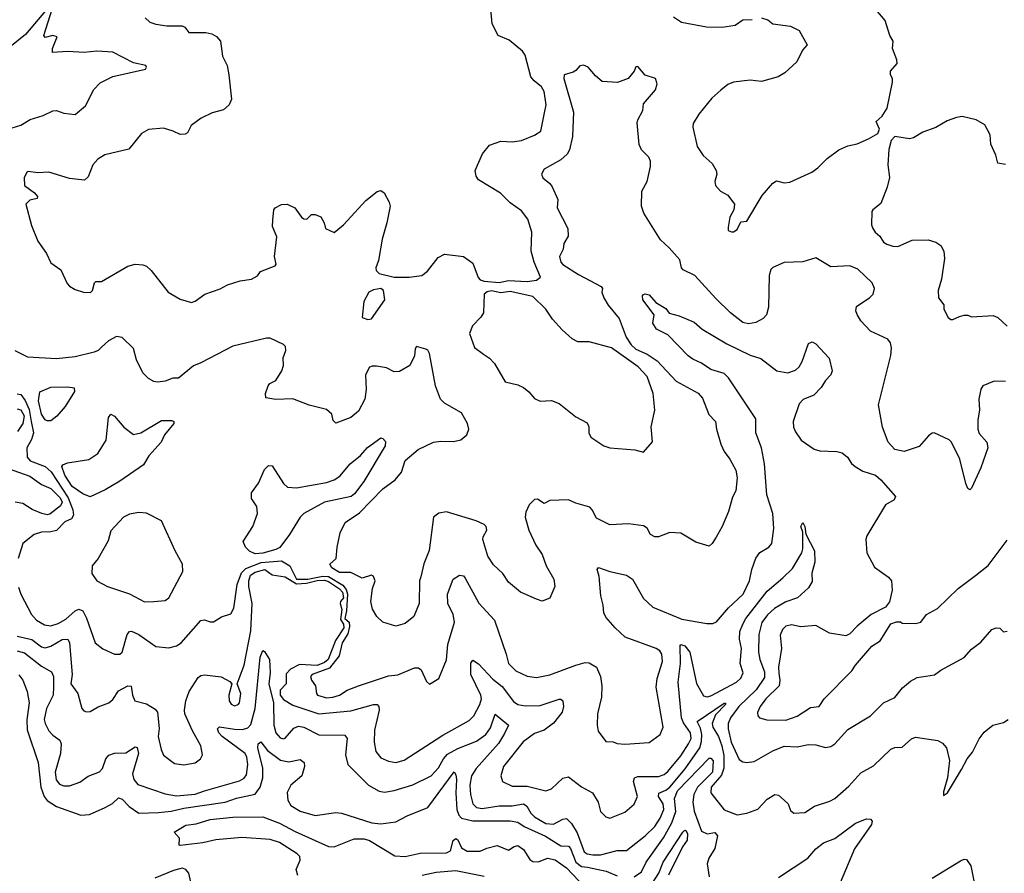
# Model space of a CAD drawing. Extents: x 2056909 to 2160450, y 827444 to 1016825.
# Tile 240 of 256: x 2105819 to 2111069, y 900315 to 904869. Entities that reach past the tile are written whole.
import ezdxf

# ---------------------------------------------------------------- set-up
doc = ezdxf.new("R2010")
doc.units = 0

msp = doc.modelspace()

# ---------------------------------------------------------------- linework, layer by layer
at = {"layer": '0CON10XD'}
for points in [[(2105985, 904950), (2105850.6, 904789.4), (2105766.7, 904723.3), (2105695, 904690), (2105625, 904694.2), (2105525, 904659.4), (2105472.7, 904667.3), (2105318.8, 904735), (2105278.8, 904765), (2105256, 904795), (2105255.8, 904824.2), (2105270, 904845), (2105306.2, 904875)], [(2106488.8, 904878.8), (2106513.3, 904855), (2106545, 904845.6), (2106604.4, 904835.6), (2106685, 904836.7), (2106698.7, 904828.7), (2106720.3, 904800.3), (2106810.7, 904800.7), (2106843.2, 904793.2), (2106868.7, 904778.7), (2106890, 904755), (2106900.6, 904675), (2106925.7, 904625), (2106934, 904575), (2106948.8, 904445), (2106935.8, 904414.2), (2106905, 904388), (2106845, 904372), (2106785.9, 904344.1), (2106733.3, 904305), (2106713.8, 904266.2), (2106701.7, 904258.3), (2106675, 904256.2), (2106637.5, 904275), (2106585, 904290), (2106505, 904283.8), (2106468.8, 904261.2), (2106400.9, 904179.1), (2106272.7, 904147.3), (2106235.8, 904125), (2106208.9, 904095), (2106185, 904030), (2106165, 904013.3), (2106085, 904021.2), (2105975, 904055.8), (2105915, 904052.5), (2105865, 904060), (2105856.7, 904055), (2105842, 904025), (2105844.3, 903985), (2105898, 903945), (2105913.3, 903925), (2105912.5, 903915), (2105873.2, 903906.8), (2105852.5, 903885), (2105881.2, 903771.2), (2105915, 903687.5), (2105961.2, 903621.2), (2105985, 903572.5), (2106037.5, 903535), (2106072.5, 903462.5), (2106085, 903447.5), (2106115, 903430), (2106160, 903415), (2106195.8, 903414.2), (2106207.5, 903425), (2106217.5, 903465), (2106225, 903472.5), (2106255, 903472.5), (2106395, 903553.8), (2106435, 903564), (2106475, 903562), (2106495, 903554), (2106520.9, 903530.9), (2106610, 903415), (2106675, 903378.1), (2106735, 903360), (2106755, 903366.9), (2106806.1, 903403.9), (2106887.6, 903432.4), (2106927.5, 903455), (2106994.5, 903475.5), (2107055, 903484.4), (2107087.3, 903502.7), (2107103.8, 903525), (2107181.2, 903555), (2107186.2, 903565), (2107178.1, 903605), (2107190.7, 903710.7), (2107166.4, 903765), (2107169.7, 903799.7), (2107174.3, 903855), (2107180.8, 903865), (2107215, 903882.2), (2107245, 903884.3), (2107285.5, 903865.5), (2107321.2, 903815), (2107335, 903806.7), (2107350, 903805), (2107375, 903830), (2107395, 903830), (2107425, 903817.5), (2107442.5, 903785), (2107450, 903755), (2107496.1, 903733.9), (2107545.7, 903774.3), (2107665, 903904), (2107725, 903952.5), (2107745, 903957.5), (2107762.5, 903945), (2107790, 903895), (2107793.8, 903875), (2107777.1, 903785), (2107751.3, 903698.7), (2107732.2, 903585), (2107718.8, 903545), (2107720.7, 903530.7), (2107735.3, 903515.3), (2107815, 903494.7), (2107895.4, 903494.6), (2107962.5, 903505), (2107993.2, 903526.8), (2108050, 903600), (2108085, 903618), (2108185.8, 903605.8), (2108235, 903570), (2108263.5, 903493.5), (2108275, 903480.8), (2108295, 903473.3), (2108375, 903467.3), (2108425, 903477.3), (2108525, 903471.9), (2108575, 903480), (2108595.5, 903495), (2108561.5, 903575), (2108546.2, 903635), (2108549.4, 903735), (2108529.2, 903805), (2108495, 903849.2), (2108435, 903891.4), (2108383.4, 903943.4), (2108265.4, 904015.4), (2108252.7, 904035), (2108248.2, 904065), (2108286.5, 904153.5), (2108325, 904200), (2108385, 904221.1), (2108445, 904217.7), (2108495, 904225.4), (2108565, 904253.2), (2108598.6, 904275), (2108618.2, 904371.8), (2108626.9, 904415), (2108616.2, 904486.2), (2108601.7, 904511.7), (2108562.3, 904542.3), (2108544.6, 904565), (2108515, 904680), (2108500.6, 904700.6), (2108429.8, 904759.8), (2108370, 904785), (2108337.7, 904847.7), (2108332, 904925)], [(2106230.3, 904700.3), (2106163.2, 904693.2), (2106075, 904700), (2105993.3, 904693.3), (2105994, 904715), (2106018.3, 904778.3), (2105995, 904783.8), (2105955, 904773.3), (2105947.5, 904785), (2105992, 904925)], [(2110403.3, 904285), (2110386.7, 904325), (2110417.5, 904355), (2110443.8, 904396.2), (2110473.8, 904535), (2110472.5, 904555), (2110462.5, 904575), (2110463.3, 904595), (2110497.5, 904635), (2110496.7, 904655), (2110473.3, 904715), (2110476.2, 904755), (2110458.8, 904785), (2110433.8, 904865), (2110383.9, 904923.9)], [(2109305, 904883.8), (2109347.5, 904855), (2109481.2, 904831.2), (2109565, 904830), (2109635, 904840), (2109675, 904868.6), (2109725, 904869.2)], [(2109775, 904879.2), (2109808.3, 904868.3), (2109835, 904846.7), (2109930, 904835), (2109975, 904811.2), (2110017.5, 904735), (2109993, 904707), (2109963.8, 904645), (2109898.8, 904585), (2109863.3, 904565), (2109775, 904538.5), (2109715, 904547.1), (2109625, 904536.2), (2109595, 904523.6), (2109556.9, 904493.1), (2109509.4, 904450.6), (2109441.1, 904365), (2109410.8, 904315), (2109408, 904295), (2109432.3, 904192.3), (2109463.3, 904145), (2109511.7, 904101.7), (2109532.5, 904065), (2109536, 904045), (2109526, 904005), (2109530, 903985), (2109556.7, 903955), (2109595, 903933.3), (2109631.2, 903885), (2109626.7, 903855), (2109606.2, 903815), (2109597, 903763), (2109597.5, 903745), (2109615, 903736.7), (2109625, 903736.7), (2109645, 903750), (2109665, 903790), (2109696.7, 903795), (2109778.3, 903931.7), (2109835, 903997.5), (2109855, 904008.8), (2109895, 903998.8), (2109925, 904002), (2110043.3, 904055), (2110075, 904078), (2110125, 904128.8), (2110187.5, 904175), (2110235, 904196.2), (2110285, 904206.2), (2110345.9, 904234.1), (2110395, 904262.5), (2110403.3, 904285)], [(2105755, 904284.4), (2105825, 904306.9), (2105875, 904336.9), (2105945, 904357.1), (2105995, 904382.5), (2106015, 904383.8), (2106055, 904370), (2106115, 904362.5), (2106169.8, 904410.3), (2106214.1, 904495.9), (2106248.5, 904531.5), (2106315, 904565.4), (2106490, 904605), (2106495.8, 904615), (2106491.2, 904625), (2106425, 904639.2), (2106315, 904695.7), (2106230.3, 904700.3)], [(2111075, 902939.4), (2111015, 902940), (2110955, 902916), (2110945, 902897.5), (2110933.6, 902845), (2110936.7, 902785), (2110928, 902735), (2110927.5, 902685), (2110935, 902661.2), (2110976, 902615), (2110981.2, 902585), (2110945, 902477.5), (2110895, 902370), (2110885, 902360), (2110875, 902367.5), (2110863.3, 902395), (2110831.4, 902525), (2110788, 902615), (2110775, 902627.5), (2110695, 902664.3), (2110685, 902663.3), (2110665, 902648.9), (2110615, 902591.9), (2110535, 902564.5), (2110485, 902575.6), (2110450.4, 902615), (2110420.6, 902695), (2110398.6, 902815), (2110465, 903077.5), (2110468.3, 903118.3), (2110462, 903145), (2110448, 903165), (2110355, 903206.9), (2110305, 903262), (2110283.8, 903296.2), (2110277.5, 903315), (2110281.3, 903338.7), (2110352.6, 903387.4), (2110369.2, 903405), (2110377.1, 903435), (2110365, 903465.8), (2110288.2, 903538.2), (2110245, 903556.7), (2110145, 903550), (2110065, 903598), (2109995, 903577.5), (2109895.9, 903574.1), (2109835, 903546.2), (2109824.5, 903535.5), (2109815.7, 903505), (2109811.9, 903335), (2109800.8, 903295), (2109783.8, 903275), (2109745, 903252.9), (2109705, 903246.9), (2109675, 903254.4), (2109610, 903305), (2109531.5, 903381.5), (2109419.2, 903505), (2109357.5, 903535), (2109348, 903545), (2109338.3, 903588.3), (2109282.6, 903652.6), (2109236, 903695), (2109146.6, 903836.6), (2109134.2, 903875), (2109136.2, 903955), (2109164.2, 904005.8), (2109182.9, 904085), (2109182.5, 904115), (2109174.2, 904135), (2109134.3, 904175), (2109122.6, 904202.6), (2109112.1, 904317.9), (2109114.5, 904335.5), (2109141.4, 904385), (2109145, 904420), (2109208.8, 904495), (2109217.5, 904527.5), (2109210, 904555), (2109155, 904573.8), (2109115, 904620), (2109105, 904617.5), (2109096.2, 904595), (2109063.3, 904555), (2109005.9, 904534.1), (2108925, 904540), (2108888.8, 904568.8), (2108850, 904615), (2108825, 904626.2), (2108805, 904622.5), (2108785, 904597.5), (2108770.7, 904589.3), (2108722.5, 904575), (2108721.4, 904555), (2108772.2, 904375), (2108766.5, 904245), (2108750, 904175), (2108737.6, 904152.4), (2108705, 904121.4), (2108615, 904071.2), (2108601.2, 904045), (2108608, 904025), (2108646.2, 903995), (2108657.9, 903977.9), (2108689.1, 903909.1), (2108685.4, 903865), (2108741.2, 903755), (2108744.4, 903715), (2108721.1, 903675), (2108717.1, 903645), (2108696.7, 903605), (2108705, 903576), (2108715, 903563.1), (2108798.9, 903508.9), (2108920, 903445), (2108926.7, 903435), (2108924, 903415), (2108934.6, 903384.6), (2108956.9, 903346.9), (2109015, 903275.6), (2109053.5, 903175), (2109079.5, 903135), (2109105, 903111.5), (2109165, 903084.2), (2109218.8, 903048.8), (2109320.1, 902940.1), (2109437.4, 902877.4), (2109460.6, 902850.6), (2109493.4, 902763.4), (2109528.9, 902725), (2109534.4, 902685), (2109557.8, 902605), (2109575.6, 902565), (2109606, 902525), (2109637.5, 902465), (2109644.3, 902425), (2109636.9, 902355), (2109619.1, 902320.9), (2109598.1, 902245), (2109564.4, 902165), (2109532.4, 902107.6), (2109511.2, 902075), (2109495, 902061.2), (2109425, 902081.2), (2109345, 902130), (2109285, 902133.1), (2109225, 902110.6), (2109205, 902110), (2109181.8, 902121.8), (2109165, 902156), (2109145, 902169.4), (2109065, 902180), (2108965, 902174.5), (2108895, 902209.2), (2108872.5, 902255), (2108858.7, 902268.7), (2108785, 902289.2), (2108745, 902307.1), (2108645, 902304), (2108615, 902287.5), (2108579.3, 902310.7), (2108565, 902308.8), (2108535, 902280), (2108517.7, 902242.3), (2108514, 902215), (2108534.3, 902145), (2108570.6, 902065), (2108604.2, 902015), (2108625.8, 901955), (2108668, 901885), (2108673.3, 901845), (2108645, 901782.5), (2108605, 901766.7), (2108575, 901776.7), (2108490, 901815), (2108425, 901868.8), (2108395, 901913.8), (2108345, 901960), (2108315, 902006.7), (2108288.6, 902095), (2108290.3, 902109.7), (2108309.2, 902145), (2108306.2, 902165), (2108295.8, 902175.8), (2108252.5, 902195), (2108095, 902243.5), (2108054.5, 902235.5), (2108025.5, 902214.5), (2108003.1, 902036.9), (2107974.6, 901965.4), (2107957.3, 901897.3), (2107950.5, 901875), (2107949.2, 901755), (2107920.8, 901685), (2107875, 901648), (2107825, 901634.2), (2107755, 901655.7), (2107723.3, 901685), (2107700, 901725), (2107691.1, 901765), (2107700.6, 901835), (2107714.3, 901875), (2107705, 901898), (2107695, 901905.8), (2107645, 901890), (2107585, 901919.7), (2107525, 901920.6), (2107484, 901945), (2107472.5, 901965), (2107506.9, 901995), (2107511.2, 902055), (2107527.7, 902132.3), (2107555, 902186.7), (2107631.3, 902238.7), (2107755, 902365.6), (2107822, 902415), (2107854.3, 902455), (2107875, 902517.1), (2107943.5, 902576.5), (2108025, 902615.4), (2108065, 902621.2), (2108131.9, 902618.1), (2108171.7, 902628.3), (2108203.8, 902655), (2108214, 902685), (2108207.5, 902715), (2108175, 902770.8), (2108085, 902823.3), (2108062.9, 902845), (2108035.5, 902915.5), (2108005, 903087.5), (2107995.6, 903105.6), (2107985, 903111.2), (2107935, 903126.2), (2107927.1, 903112.9), (2107923.5, 903075), (2107899.2, 903025), (2107845, 902992.2), (2107815, 902990), (2107775, 903012.5), (2107721.2, 903021.2), (2107698.8, 903021.2), (2107685, 903014.4), (2107662.1, 902975), (2107666.9, 902896.9), (2107659.2, 902845), (2107625, 902780.8), (2107585, 902746), (2107505, 902716.7), (2107490.5, 902730.5), (2107483.3, 902765), (2107455, 902788.8), (2107427.1, 902797.1), (2107361.7, 902811.7), (2107275.5, 902845.5), (2107185, 902843.3), (2107132, 902852), (2107130, 902875), (2107143.3, 902915), (2107152.7, 902927.3), (2107185.7, 902944.3), (2107217.5, 902995), (2107225.6, 903025), (2107224.2, 903065), (2107238.8, 903105), (2107236.7, 903125), (2107226.4, 903136.4), (2107155, 903170), (2107135, 903170.8), (2106955, 903127.5), (2106785, 903037.8), (2106745, 903022.5), (2106665, 902956.7), (2106635, 902956.2), (2106595, 902941.2), (2106555, 902936), (2106535, 902938), (2106505, 902954), (2106476, 902985), (2106442.5, 903055), (2106425.5, 903115.5), (2106365, 903174.3), (2106335, 903178.1), (2106292, 903155), (2106255, 903122), (2106238, 903105), (2106215.4, 903094.6), (2106115, 903071.1), (2106015, 903059.5), (2105862, 903068), (2105795, 903102)], [(2111075, 904095.8), (2111035, 904103.8), (2111023.3, 904146.7), (2110996.7, 904205), (2110994, 904255), (2110965, 904307.5), (2110920, 904335), (2110845, 904352), (2110815, 904347.5), (2110765, 904328.6), (2110705, 904294), (2110635, 904269.2), (2110585, 904238), (2110564.2, 904234.2), (2110485, 904246.7), (2110466.7, 904225), (2110453.9, 904176.1), (2110448.8, 904095), (2110457.7, 904027.7), (2110444, 903975), (2110410.9, 903889.1), (2110367.5, 903855), (2110363.3, 903845), (2110360.8, 903775), (2110367.5, 903755), (2110381.2, 903735), (2110406.2, 903715), (2110425, 903682.5), (2110442.3, 903672.3), (2110475, 903660), (2110501.7, 903658.3), (2110577.3, 903692.7), (2110664.1, 903694.1), (2110705, 903682), (2110730, 903665), (2110746.2, 903635), (2110750, 903595), (2110733.8, 903485), (2110716.7, 903425), (2110717.5, 903385), (2110747, 903347), (2110747.5, 903325), (2110770.7, 903280.7), (2110785, 903270), (2110795, 903270), (2110830, 903285), (2110855, 903292.5), (2110875, 903292.5), (2110895, 903283.8), (2111010.3, 903290.3), (2111035, 903280), (2111084.4, 903234.4)], [(2107675, 903270), (2107695, 903273.3), (2107766, 903375), (2107759.4, 903425), (2107745, 903434.4), (2107705, 903428.1), (2107680, 903415), (2107654, 903365), (2107645, 903280), (2107675, 903270)], [(2109145, 902562), (2109192.7, 902617.3), (2109186.8, 902696.8), (2109205.4, 902785), (2109196.9, 902875), (2109165.2, 902965.2), (2109116.1, 903016.2), (2108975, 903118.8), (2108855, 903150), (2108795, 903151.2), (2108765, 903166.7), (2108711.2, 903215), (2108660.9, 903270.9), (2108624.4, 903325), (2108555, 903391.8), (2108435, 903418.7), (2108385, 903412.5), (2108335, 903421.9), (2108312.4, 903417.6), (2108296.2, 903405), (2108292, 903305), (2108278.8, 903281.2), (2108233.3, 903235), (2108216.7, 903195), (2108245, 903120), (2108292.5, 903085), (2108325, 903063.3), (2108350, 903035), (2108407.7, 902937.7), (2108475, 902921.2), (2108505, 902906.2), (2108533.9, 902883.9), (2108565, 902847.5), (2108594.1, 902834.1), (2108655, 902838), (2108695, 902821.2), (2108785, 902750.8), (2108845, 902718), (2108853.6, 902696.4), (2108854, 902665), (2108865, 902642.5), (2108933.3, 902595), (2108965, 902585.7), (2109100, 902575), (2109145, 902562)], [(2107323.6, 901883.6), (2107355, 901883.9), (2107435, 901900.6), (2107465, 901898.4), (2107542.1, 901852.1), (2107559.2, 901829.2), (2107567.3, 901805), (2107561.8, 901715), (2107553.2, 901675), (2107575.1, 901655.1), (2107578.3, 901631.7), (2107568.1, 901591.9), (2107538.8, 901545), (2107523.3, 901475), (2107470.7, 901409.3), (2107378.8, 901375), (2107369.2, 901365), (2107375, 901346.2), (2107397.1, 901315), (2107401.2, 901275), (2107407.8, 901265), (2107455, 901251.3), (2107489.4, 901255), (2107525, 901266.3), (2107565, 901291.3), (2107625, 901315.8), (2107785, 901368), (2107835.9, 901374.1), (2107925, 901411.6), (2107945, 901410.4), (2107960.2, 901400.2), (2107988.3, 901338.3), (2108005, 901323.3), (2108054, 901355), (2108095, 901453.8), (2108101.1, 901535), (2108137, 901655), (2108131.1, 901695), (2108101.6, 901755), (2108099.6, 901805), (2108130, 901885), (2108165, 901906.2), (2108185, 901901.2), (2108195, 901888.8), (2108267, 901757), (2108350, 901665), (2108413.5, 901485), (2108425.5, 901435), (2108465, 901395.5), (2108525, 901366.1), (2108575, 901359.2), (2108645, 901374.6), (2108785, 901426.2), (2108835, 901439.1), (2108855, 901438.2), (2108895.6, 901415), (2108915.3, 901365.3), (2108923.3, 901315), (2108921.9, 901255), (2108900, 901165), (2108897.5, 901105), (2108903.2, 901073.2), (2108945, 901017.5), (2108983, 901017), (2109005, 901008), (2109045, 901004.4), (2109175, 901012.9), (2109233.8, 901055), (2109250.8, 901095), (2109212.2, 901307.8), (2109217.9, 901355), (2109246.6, 901445), (2109242.5, 901485), (2109231.9, 901501.9), (2109212.9, 901515), (2109047.5, 901575), (2108994.2, 901624.2), (2108945, 901681.5), (2108934.2, 901704.2), (2108930.9, 901745), (2108917.3, 901795), (2108909.1, 901899.1), (2108898.6, 901935), (2108905, 901945.7), (2108965.4, 901925.4), (2109055, 901906), (2109085.8, 901885), (2109145, 901780.8), (2109195, 901734.3), (2109350.1, 901670.1), (2109483, 901647), (2109515, 901648.6), (2109535, 901657.5), (2109598.3, 901731.7), (2109676.4, 901805), (2109710, 901875), (2109722.5, 901935), (2109745, 901996.7), (2109765, 902026.7), (2109814.3, 902055.7), (2109829.2, 902075), (2109840.5, 902155), (2109834.6, 902234.6), (2109803.7, 902333.7), (2109790.4, 902499.6), (2109775.3, 902584.7), (2109744.7, 902665), (2109745, 902740), (2109598.4, 902958.4), (2109575, 902981.5), (2109505, 903003.6), (2109455, 903036.7), (2109407.9, 903057.9), (2109384, 903075), (2109275, 903188.6), (2109215, 903218.8), (2109195, 903250), (2109202.5, 903295), (2109141.5, 903375), (2109139.2, 903395), (2109145, 903403.8), (2109155, 903407.1), (2109175, 903400.8), (2109210.3, 903360.3), (2109265, 903327.5), (2109283, 903303), (2109335, 903290), (2109415, 903255.6), (2109457.6, 903217.6), (2109589.3, 903139.3), (2109715, 903079.1), (2109771.3, 903061.3), (2109855.5, 902995.5), (2109915, 902984.4), (2109955, 902999.2), (2109975, 903016.2), (2109991.9, 903045), (2110025, 903141.2), (2110045, 903150), (2110065, 903140), (2110135, 903062.5), (2110152, 902995), (2110143.8, 902975), (2110115, 902943.3), (2110093, 902907), (2110054.5, 902865.5), (2109996.9, 902843.1), (2109975, 902819.4), (2109944.1, 902725), (2109945.9, 902695), (2109955, 902670), (2109986.5, 902625), (2110055, 902578.2), (2110085, 902568.5), (2110175.7, 902565.7), (2110205, 902558), (2110234, 902535), (2110255, 902501.2), (2110273.8, 902485), (2110315, 902460.6), (2110381.7, 902438.3), (2110411.4, 902415), (2110489.2, 902325), (2110481.7, 902308.3), (2110435, 902281.2), (2110336.9, 902115), (2110330.9, 902095), (2110335.6, 902025), (2110377.4, 901947.4), (2110452.5, 901895), (2110467.8, 901875), (2110470.6, 901825), (2110457.2, 901762.8), (2110435.4, 901734.6), (2110358.8, 901695), (2110285, 901634), (2110245, 901592), (2110225, 901581.2), (2110136.6, 901596.6), (2110065, 901637.7), (2109985, 901629.5), (2109935, 901640), (2109905, 901634.3), (2109885.7, 901615), (2109874.5, 901585), (2109880.9, 901515), (2109864.8, 901415.2), (2109867, 901383), (2109871.8, 901345), (2109868.2, 901315), (2109796.9, 901245), (2109767.9, 901205), (2109753.3, 901173.3), (2109755.6, 901155.6), (2109763.8, 901145), (2109803.6, 901133.6), (2109905, 901131.8), (2109965, 901153.1), (2110035, 901199.1), (2110081.2, 901205), (2110108.6, 901245), (2110255.4, 901394.6), (2110275, 901426), (2110363.7, 901526.3), (2110407.5, 901555), (2110465, 901646.7), (2110495, 901657.5), (2110515, 901656.7), (2110525, 901650), (2110595, 901647.5), (2110625, 901654), (2110653.8, 901695), (2110712.2, 901727.8), (2110822.5, 901835), (2110915.5, 901904.5), (2110983.2, 901956.8), (2111085, 902092)], [(2105965, 902728.3), (2105955, 902734.3), (2105935.1, 902765.1), (2105919, 902835), (2105925.8, 902884.2), (2105985, 902907.8), (2106075, 902911.2), (2106108.8, 902905), (2106111.1, 902885), (2106062, 902805), (2106016.7, 902753.3), (2105985, 902729.4), (2105965, 902728.3)], [(2105805, 902873.6), (2105825, 902869.4), (2105848.2, 902838.2), (2105869.7, 902789.7), (2105880.9, 902725), (2105892.2, 902665), (2105881.2, 902628.8), (2105857.7, 902585), (2105858.2, 902535), (2105875.7, 902515), (2105955, 902485.3), (2105987.6, 902457.6), (2106078.3, 902318.3), (2106103.2, 902255), (2106106.6, 902225), (2106095, 902205.5), (2106059.5, 902190.5), (2106015.2, 902144.7), (2105985, 902136.7), (2105934.6, 902135.4), (2105896.8, 902123.2), (2105836, 902075), (2105811.1, 901995)], [(2105805, 902792.1), (2105825, 902787.1), (2105842.9, 902755), (2105835.1, 902714.9), (2105807.7, 902672.3)], [(2106195, 902324.1), (2106155, 902338.8), (2106099.5, 902379.5), (2106059.8, 902439.8), (2106044.3, 902485.7), (2106049.6, 902495), (2106074.3, 902505.7), (2106187.3, 902522.7), (2106236.2, 902555), (2106279.4, 902625), (2106292.6, 902747.4), (2106305, 902763.8), (2106325, 902754), (2106374.3, 902695), (2106425.5, 902655.5), (2106465, 902664.5), (2106575, 902730), (2106630, 902730), (2106641.2, 902725), (2106641.4, 902715), (2106591.4, 902655), (2106572.5, 902615), (2106507, 902543), (2106478.5, 902495), (2106353.5, 902406.5), (2106275, 902360.6), (2106195, 902324.1)], [(2107075, 902020.3), (2107044.2, 902034.2), (2107022.6, 902055), (2107010.4, 902085), (2107062.9, 902165), (2107087.3, 902235), (2107082.7, 902272.7), (2107055.6, 902315), (2107054.4, 902345), (2107092.7, 902397.3), (2107125, 902469.2), (2107145, 902490), (2107165, 902488.8), (2107225, 902394.3), (2107246.7, 902375), (2107295, 902372.2), (2107455, 902400.3), (2107495, 902414.1), (2107525.6, 902434.4), (2107580.4, 902499.6), (2107636.5, 902543.5), (2107674.1, 902585.9), (2107745, 902638.1), (2107755.5, 902635.5), (2107768.9, 902618.9), (2107767.5, 902595), (2107654, 902406), (2107605, 902339.2), (2107586.2, 902325), (2107445, 902294.3), (2107335, 902234.4), (2107314, 902215), (2107257.8, 902122.2), (2107206.2, 902053.8), (2107185, 902042.4), (2107115, 902022.9), (2107075, 902020.3)], [(2105727.5, 902485), (2105873.4, 902433.4), (2105935, 902388.8), (2105985, 902368.1), (2106035, 902317.3), (2106046.3, 902295), (2106037.4, 902275), (2105979.5, 902230.5), (2105965, 902227.6), (2105936.5, 902235), (2105885.9, 902255.9), (2105835, 902287.6), (2105795, 902294.7)], [(2106485, 901763.3), (2106535, 901764.4), (2106595, 901770), (2106615, 901783.8), (2106689.2, 901925), (2106686.5, 901965), (2106648.2, 902035), (2106575.7, 902195.7), (2106495, 902236.9), (2106455, 902239.4), (2106405, 902230.6), (2106372, 902215), (2106305, 902142.5), (2106291.3, 902088.7), (2106238, 901995), (2106206, 901955), (2106203.3, 901915), (2106230, 901875), (2106287.5, 901845), (2106405, 901805.8), (2106485, 901763.3)], [(2105805, 901579.3), (2105883.1, 901563.1), (2105935, 901523.6), (2105955, 901517.5), (2105985, 901526.3), (2106045, 901562.8), (2106075, 901564.4), (2106085.3, 901545.3), (2106099.2, 901375), (2106092.3, 901325), (2106129.5, 901275), (2106150, 901195), (2106161.2, 901181.2), (2106175, 901176), (2106195, 901178.8), (2106237, 901203), (2106295, 901223.8), (2106315, 901242), (2106345, 901288.5), (2106395, 901315.6), (2106414, 901314), (2106420.4, 901265), (2106433.5, 901235), (2106495, 901219.6), (2106541.4, 901191.4), (2106554.4, 901175), (2106563.1, 901086.9), (2106558, 901045), (2106572.5, 900975), (2106586, 900945), (2106645, 900900.6), (2106695, 900893.1), (2106755, 900904.3), (2106783.4, 900926.6), (2106793, 900947), (2106785.6, 900995), (2106741.1, 901075), (2106700, 901165), (2106697.3, 901185), (2106704.4, 901235), (2106723.1, 901285), (2106769.9, 901360.1), (2106785, 901370.7), (2106803.9, 901373.9), (2106892.8, 901362.8), (2106939.1, 901339.1), (2106950, 901325), (2106933.8, 901265), (2106935.6, 901235), (2106947.2, 901217.2), (2106965, 901208.9), (2106984, 901215), (2106991.5, 901225), (2106997.9, 901275), (2106978.8, 901325), (2107015.3, 901425), (2107051.5, 901608.5), (2107059, 901755), (2107040.6, 901845), (2107040.3, 901875), (2107050.3, 901905), (2107075, 901921.2), (2107125.6, 901935), (2107165, 901907.1), (2107235, 901896.6), (2107295, 901859.1), (2107347.9, 901862.1), (2107405, 901877.2), (2107445, 901878.6), (2107465, 901872.7), (2107525, 901833.3), (2107540.2, 901815), (2107545.5, 901785), (2107529.5, 901765), (2107528.4, 901755), (2107537.6, 901722.4), (2107529.9, 901669.9), (2107545.7, 901645), (2107548.1, 901625), (2107503.4, 901556.6), (2107463.7, 901455), (2107445, 901439.1), (2107405, 901424.4), (2107310.8, 901429.2), (2107262.4, 901405), (2107240.5, 901379.5), (2107240, 901325), (2107208.2, 901291.8), (2107207.3, 901265), (2107225, 901242.4), (2107275, 901211.8), (2107415, 901165.3), (2107585, 901182.4), (2107705, 901216.2), (2107725.6, 901215.6), (2107734.4, 901204.4), (2107736.7, 901185), (2107711.7, 901078.3), (2107708.4, 901015), (2107717.7, 900965), (2107745, 900930.5), (2107785, 900913.1), (2107825, 900906.8), (2107868.8, 900918.8), (2108075, 901051.8), (2108215, 901130.5), (2108240.5, 901155), (2108273.1, 901215), (2108281.2, 901245), (2108277.3, 901265), (2108224.6, 901375.4), (2108224.7, 901435.3), (2108235, 901452.5), (2108265, 901432.7), (2108341.5, 901351.5), (2108392, 901312), (2108452.2, 901232.2), (2108474.8, 901214.8), (2108515, 901209.2), (2108595, 901210.8), (2108695, 901244.3), (2108705, 901244), (2108714.4, 901234.4), (2108718.2, 901205), (2108711.3, 901175), (2108664.7, 901115.3), (2108615, 901078.2), (2108565, 901060.5), (2108504.1, 901015.9), (2108399.1, 900885), (2108384.3, 900834.3), (2108394, 900805), (2108445, 900779.2), (2108525, 900780.6), (2108625, 900755.5), (2108655, 900766.5), (2108715, 900822.5), (2108745, 900830), (2108815, 900776.9), (2108873.8, 900743.8), (2108903.3, 900695), (2108915.8, 900645), (2108945, 900616), (2108965, 900609.4), (2109045, 900640.6), (2109096.2, 900683.8), (2109112.5, 900725), (2109092.2, 900805), (2109096.9, 900825), (2109115, 900831.8), (2109225, 900830.9), (2109255, 900842.2), (2109275, 900858.7), (2109345, 900942.4), (2109385.7, 901005), (2109400, 901035), (2109396.6, 901065), (2109357.8, 901117.8), (2109348.4, 901145), (2109330.8, 901335), (2109343, 901435), (2109340.2, 901529.8), (2109345, 901535.6), (2109365, 901529.1), (2109393.2, 901495), (2109427.4, 901327.4), (2109465, 901261.4), (2109485, 901256.2), (2109505, 901261.8), (2109640.4, 901335), (2109665, 901356.2), (2109676.7, 901385), (2109660.9, 901435), (2109667.4, 901515), (2109656.4, 901565), (2109659.5, 901605), (2109674.3, 901645), (2109691.6, 901675), (2109805, 901819.4), (2109888.5, 901891.5), (2109939.8, 901940.3), (2109989.4, 902025), (2109994.4, 902045.6), (2109994.3, 902134.3), (2109984.6, 902165), (2109995, 902186.7), (2110005.6, 902165.6), (2110011.2, 902125), (2110056.7, 902035), (2110058.8, 901975), (2110043.8, 901916.2), (2110045, 901872.5), (2110025, 901838), (2109966.2, 901785), (2109905, 901763.5), (2109843, 901727), (2109805.7, 901694.3), (2109777.2, 901652.8), (2109760.1, 901589.9), (2109758.1, 901495), (2109765.2, 901455), (2109790.6, 901390.6), (2109791.1, 901358.9), (2109747, 901293), (2109654.1, 901205), (2109608.6, 901145), (2109597.5, 901115), (2109597, 901085), (2109613.3, 901015), (2109655, 900922), (2109675, 900909.2), (2109695.7, 900905.7), (2109735, 900911.9), (2109835, 900968.2), (2109895, 900992.9), (2109965, 900989.1), (2110025, 901003.1), (2110065, 901000.8), (2110115, 900987.1), (2110145, 900991.9), (2110165.8, 901005), (2110235, 901081.4), (2110355.4, 901154.6), (2110425, 901224.3), (2110486.2, 901253.8), (2110525.7, 901305), (2110569.5, 901340.5), (2110605, 901360), (2110696.8, 901373.2), (2110731.3, 901398.7), (2110854.4, 901465.6), (2110895, 901510), (2110945, 901548.8), (2111003.3, 901615), (2111026.1, 901623.9), (2111045, 901623.3), (2111065, 901603.3), (2111085, 901606.2)], [(2105812.4, 901842.4), (2105824.5, 901805), (2105882.5, 901695), (2105908.6, 901665), (2105950.4, 901640.4), (2105985, 901635.9), (2106025, 901648.1), (2106065, 901671.4), (2106115, 901715.9), (2106135, 901724.6), (2106155, 901714.5), (2106176.1, 901676.1), (2106220.8, 901545), (2106262.2, 901512.2), (2106325, 901484.4), (2106352.5, 901485), (2106365.6, 901495), (2106391.8, 901588.2), (2106405, 901604.3), (2106415, 901606.9), (2106455, 901589.1), (2106545, 901524.3), (2106615, 901518.6), (2106655, 901529.4), (2106680, 901545), (2106785, 901664.3), (2106805, 901668.1), (2106835, 901656.9), (2106853.1, 901656.9), (2106895, 901682.5), (2106945, 901699.2), (2106960.9, 901729.1), (2106979.5, 901855), (2107002.1, 901917.9), (2107025, 901940.4), (2107107.1, 901972.9), (2107215, 901982.8), (2107259.8, 901955), (2107294.9, 901885), (2107323.6, 901883.6)], [(2105805, 901501.6), (2105845, 901491.1), (2105935, 901419.5), (2105989.2, 901389.2), (2106000, 901365), (2106000.1, 901310.1), (2105997.6, 901265), (2105961.7, 901195), (2105950, 901135), (2105954, 901114), (2105975, 901075.5), (2105995, 901052.9), (2106033.6, 901025), (2106040.7, 901005), (2106036.6, 900955), (2106008.4, 900855), (2106013.1, 900813.1), (2106030.5, 900790.5), (2106055, 900781.8), (2106085, 900780.9), (2106139.1, 900800.8), (2106185, 900833.6), (2106245, 900855.6), (2106261.2, 900875), (2106278.8, 900925), (2106295, 900945.6), (2106324.7, 900955.3), (2106385, 900957.5), (2106435, 900989.2), (2106446.2, 900986.2), (2106452.3, 900955), (2106419.7, 900845), (2106427.1, 900815), (2106449.6, 900789.6), (2106595, 900738.8), (2106655, 900728.8), (2106755, 900736.9), (2106805, 900754.2), (2106991.7, 900808.3), (2107016.6, 900823.4), (2107028.8, 900841.2), (2107036.1, 900895), (2107030.2, 900935), (2107020.8, 900955), (2106897.9, 901045), (2106881.2, 901065), (2106874.6, 901085.4), (2106885, 901096.5), (2106965, 901083.3), (2107007.4, 901082.6), (2107035, 901090.4), (2107051.5, 901108.5), (2107073.8, 901195), (2107101.6, 901468.4), (2107115, 901502.9), (2107125, 901499.2), (2107151.6, 901455), (2107155.4, 901385.4), (2107146.9, 901325), (2107172.4, 901225), (2107174.8, 901104.8), (2107185.3, 901065), (2107208.6, 901038.6), (2107225, 901032.7), (2107235, 901036.2), (2107280.6, 901089.4), (2107305, 901100), (2107335, 901094.2), (2107415, 901053.2), (2107552.4, 901052.4), (2107565.6, 901035), (2107556.4, 900946.4), (2107568.6, 900895), (2107678.6, 900785), (2107735, 900753.6), (2107765, 900748.2), (2107815, 900756.2), (2107915, 900787.3), (2108013.3, 900835), (2108051.7, 900878.3), (2108078.4, 900925), (2108100.1, 900949.9), (2108155, 900980.4), (2108255, 901019.3), (2108305, 901055.9), (2108329.2, 901090.8), (2108355, 901164.2), (2108425.4, 901105.4), (2108405, 901060.4), (2108372.1, 901007.9), (2108253.5, 900875), (2108228.8, 900835), (2108218.9, 900785), (2108222.6, 900735), (2108235.8, 900685.8), (2108255, 900665.4), (2108285, 900660.8), (2108375, 900674.8), (2108445, 900674.8), (2108505, 900685.8), (2108523, 900673), (2108545, 900636.2), (2108565, 900616.5), (2108625, 900581), (2108665, 900577.5), (2108715, 900604.6), (2108735, 900607.1), (2108761.2, 900581.2), (2108790.8, 900530.8), (2108829.5, 900429.5), (2108845, 900418.6), (2108875, 900413.2), (2108915.6, 900414.4), (2109005, 900436.1), (2109055, 900436.5), (2109154.5, 900515), (2109205, 900565.4), (2109235, 900610), (2109253.8, 900655), (2109250, 900685), (2109225.9, 900725), (2109227.7, 900742.3), (2109265, 900757.9), (2109285, 900775.2), (2109367.8, 900872.2), (2109445.1, 900984.9), (2109455, 901018.1), (2109455.7, 901055), (2109448.8, 901088.8), (2109431.5, 901125), (2109575, 901223.1), (2109583, 901223), (2109583.1, 901215), (2109530.1, 901159.9), (2109510.9, 901115), (2109515.2, 901095), (2109545.3, 901045.3), (2109563.8, 900995), (2109573.2, 900943.2), (2109574.3, 900875.7), (2109560.7, 900839.3), (2109505.9, 900775), (2109504.6, 900745), (2109575, 900653.8), (2109645, 900627.1), (2109695.5, 900635.5), (2109755, 900657.9), (2109805, 900710.4), (2109845, 900735.8), (2109865, 900731.2), (2109895, 900706), (2109916, 900685), (2109929.3, 900649.3), (2109946.1, 900636.1), (2110005, 900640), (2110057.6, 900672.4), (2110139.8, 900700.2), (2110165.6, 900715), (2110240.9, 900779.1), (2110305, 900851.8), (2110371.1, 900888.9), (2110465, 900977.1), (2110485, 900985.6), (2110525, 900988), (2110575, 901032.5), (2110595, 901042), (2110715, 901022.9), (2110739.3, 901009.3), (2110760.8, 900985), (2110777.7, 900917.7), (2110765.6, 900825), (2110745, 900750), (2110745, 900730), (2110765.7, 900745), (2110840.9, 900869.1)], [(2105815, 901374.2), (2105835.6, 901345), (2105858.1, 901285), (2105870, 901225), (2105856.3, 901133.7), (2105859.6, 901079.6), (2105916.9, 900906.9), (2105932.6, 900775), (2105948.8, 900725), (2105965, 900702.6), (2106015, 900671.6), (2106145, 900625.8), (2106190.5, 900629.5), (2106275, 900665.6), (2106313, 900687), (2106345, 900718), (2106365, 900710), (2106402.1, 900672.1), (2106455, 900635.3), (2106559.9, 900640.1), (2106625.9, 900645.9), (2106695, 900661.7), (2106915, 900694), (2106975, 900715.2), (2107075, 900737.2), (2107100.6, 900775), (2107115.9, 900825), (2107115.7, 900875.7), (2107089.5, 900985), (2107091.1, 901005), (2107105, 901016.4), (2107140.8, 900970.8), (2107209.2, 900919.2), (2107255, 900908.9), (2107315, 900921.5), (2107336.4, 900906.4), (2107338.5, 900885), (2107322.9, 900835), (2107265.5, 900785), (2107245, 900746.7), (2107249.5, 900705), (2107265, 900677.1), (2107315, 900645.7), (2107394.3, 900624.3), (2107505, 900639.2), (2107535.7, 900635.7), (2107696.4, 900583.6), (2107745, 900578.5), (2107825, 900590.5), (2107885, 900622.1), (2107995, 900665.5), (2108135, 900855.8), (2108145, 900840), (2108149, 900815), (2108143.8, 900745), (2108149.7, 900655), (2108160.2, 900625), (2108175, 900609.5), (2108235.7, 900595.7), (2108435.2, 900595.2), (2108475, 900587.2), (2108508.2, 900565), (2108622.8, 900512.8), (2108705, 900461.6), (2108745, 900459.6), (2108756.9, 900446.9), (2108785, 900374.5), (2108815, 900352), (2108847.6, 900347.6), (2108946.5, 900326.5), (2109005, 900302.2)], [(2110840.9, 900869.1), (2110871.5, 900925), (2110899.4, 900960.6), (2110935, 901033.3), (2110961.7, 901068.3), (2111007.5, 901105), (2111065, 901120), (2111090, 901135)], [(2109095, 900295.9), (2109135, 900322.5), (2109159.8, 900375), (2109252.3, 900505), (2109296.1, 900583.9), (2109317.3, 900645), (2109310.3, 900715), (2109326, 900755), (2109495, 900930), (2109505, 900929.2), (2109517.5, 900915), (2109512.7, 900855), (2109432.9, 900775), (2109414.1, 900735), (2109409.2, 900695), (2109415, 900647.1), (2109455, 900540), (2109485, 900526.2), (2109525, 900532.5), (2109540.5, 900515), (2109525, 900448), (2109492.9, 900395), (2109484.3, 900365), (2109495, 900296.7)], [(2107302.6, 900302.6), (2107293.7, 900335), (2107314.7, 900385), (2107312.7, 900405), (2107299.3, 900419.3), (2107205, 900479.7), (2107155, 900495.3), (2107003.1, 900506.9), (2106865, 900493.3), (2106795, 900477.7), (2106675, 900463.8), (2106670, 900465), (2106671.7, 900501.7), (2106643.3, 900535), (2106705, 900572.1), (2106760.8, 900579.2), (2106835, 900602), (2106955, 900614.1), (2107115, 900615.8), (2107205, 900582.5), (2107287.8, 900537.8), (2107465, 900458.8), (2107495, 900456.9), (2107601.7, 900498.3), (2107655, 900499.5), (2107685, 900489.4), (2107819.1, 900409.1), (2107875, 900405.2), (2107955, 900423.2), (2108095.2, 900424.8), (2108115.9, 900435), (2108130, 900490), (2108145, 900500), (2108155, 900493.8), (2108175, 900450.8), (2108205, 900433.6), (2108275, 900432.6), (2108310.7, 900449.3), (2108365, 900463), (2108425, 900438.1), (2108455, 900458.8), (2108475, 900462.8), (2108505, 900442.9), (2108539.4, 900389.4), (2108555, 900378.5), (2108585, 900375.6), (2108633.7, 900396.3), (2108675, 900387.4), (2108734.7, 900345), (2108835, 900240)], [(2109865, 900293.1), (2110021.4, 900395), (2110065, 900445.7), (2110105, 900477.5), (2110165, 900500.6), (2110275, 900582.2), (2110334, 900606), (2110355, 900603.5), (2110363.8, 900593.8), (2110361.3, 900575), (2110271.2, 900445), (2110194.7, 900265)], [(2109175.6, 900235), (2109227.7, 900315), (2109250.3, 900375), (2109355, 900534.5), (2109365, 900544.5), (2109372.1, 900542.1), (2109379.8, 900525), (2109377.9, 900492.1), (2109353.3, 900456.7), (2109278.5, 900305)], [(2110685, 900288.6), (2110835, 900380.8), (2110855, 900390), (2110868.3, 900388.3), (2110891.2, 900355), (2110907.1, 900275)], [(2106745, 900206.2), (2106721.7, 900315), (2106705.8, 900335.8), (2106685, 900341.9), (2106639.6, 900330.4), (2106540.5, 900289.5)], [(2108295, 900298.8), (2108145, 900328.1), (2108040.1, 900319.9), (2107965, 900303.1)]]:
    msp.add_lwpolyline(points, dxfattribs=at)

doc.saveas('drawing.dxf')
